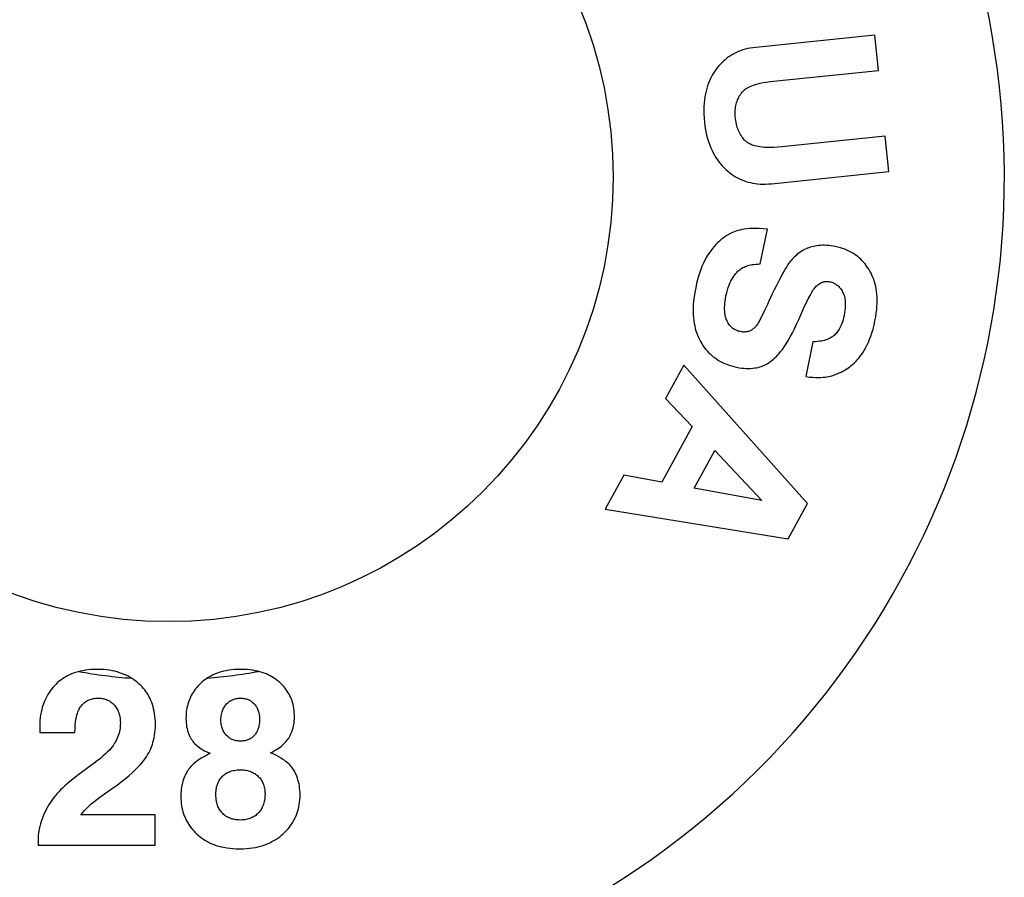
# Model space of a CAD drawing. Header units: inches. Extents: x 0 to 286, y 0 to 185.
# Tile 44 of 72: x 109.3 to 110.96, y 136.26 to 137.71. Entities that reach past the tile are written whole.
import ezdxf

# ---------------------------------------------------------------- set-up
doc = ezdxf.new("R2010")
doc.units = ezdxf.units.IN
doc.header["$LTSCALE"] = 15.75
doc.header["$MEASUREMENT"] = 0
doc.linetypes.add('HIDDEN', pattern=[0.2, 0.1, -0.1])
doc.layers.get('0').update_dxf_attribs({"linetype": 'CONTINUOUS'})
doc.layers.add('DEFAULT_2', color=8, linetype='HIDDEN')

msp = doc.modelspace()

# ---------------------------------------------------------------- linework, layer by layer
at = {"color": 7, "linetype": 'Continuous'}
for p, q in [((110.742, 137.6821), (110.5411, 137.6613)), ((110.7482, 137.6223), (110.742, 137.6821)), ((110.5658, 137.6035), (110.7482, 137.6223)), ((110.7596, 137.5114), (110.5854, 137.4934)), ((110.7658, 137.4517), (110.7596, 137.5114)), ((110.5677, 137.4312), (110.7658, 137.4517)), ((110.5486, 137.2958), (110.5608, 137.3546)), ((110.5633, 137.2328), (110.5608, 137.2274)), ((110.5555, 137.2163), (110.5498, 137.2046)), ((110.5608, 137.2274), (110.5555, 137.2163)), ((110.6377, 137.1645), (110.6255, 137.1057)), ((110.4198, 137.125), (110.3892, 137.0691)), ((110.6284, 136.8919), (110.4198, 137.125)), ((110.3892, 137.0691), (110.4339, 137.0214)), ((110.4339, 137.0214), (110.3827, 136.9278)), ((110.4373, 136.9174), (110.472, 136.981)), ((110.472, 136.981), (110.5513, 136.8968)), ((110.3185, 136.9397), (110.287, 136.882)), ((110.3827, 136.9278), (110.3185, 136.9397)), ((110.5513, 136.8968), (110.4373, 136.9174)), ((110.287, 136.882), (110.5958, 136.8323)), ((110.5958, 136.8323), (110.6284, 136.8919)), ((109.3336, 136.5051), (109.3926, 136.5051)), ((109.4348, 136.3961), (109.4562, 136.4112)), ((109.5279, 136.3664), (109.4024, 136.3664)), ((109.5279, 136.3154), (109.5279, 136.3664)), ((109.3305, 136.325), (109.3305, 136.3154)), ((109.3305, 136.3154), (109.5279, 136.3154))]:
    msp.add_line(p, q, dxfattribs=at)
for points in [[(110.5411, 137.6613), (110.5364, 137.6607), (110.5319, 137.6599), (110.5275, 137.6591), (110.5234, 137.658), (110.5195, 137.6569), (110.5157, 137.6556), (110.512, 137.6541), (110.5085, 137.6526), (110.5051, 137.6509), (110.5018, 137.6491), (110.4986, 137.6472), (110.4955, 137.6451), (110.4925, 137.6429), (110.4895, 137.6405), (110.4866, 137.638), (110.4838, 137.6354), (110.4811, 137.6325), (110.4784, 137.6295), (110.4758, 137.6263), (110.4732, 137.6229)], [(110.4732, 137.6229), (110.4709, 137.6194), (110.4687, 137.6159), (110.4666, 137.6123), (110.4647, 137.6085), (110.463, 137.6047), (110.4613, 137.6006), (110.4598, 137.5965), (110.4585, 137.5921), (110.4573, 137.5876), (110.4562, 137.5829), (110.4553, 137.5779), (110.4546, 137.5727), (110.454, 137.5673), (110.4537, 137.5615), (110.4535, 137.5554), (110.4536, 137.5489), (110.454, 137.5421), (110.4546, 137.5348)], [(110.516, 137.5829), (110.5169, 137.5842), (110.518, 137.5855), (110.5192, 137.5867), (110.5205, 137.588), (110.5219, 137.5892), (110.5235, 137.5905), (110.5252, 137.5917), (110.5272, 137.5929), (110.5293, 137.5941), (110.5317, 137.5953), (110.5344, 137.5964), (110.5374, 137.5976), (110.5408, 137.5987), (110.5446, 137.5998), (110.5489, 137.6008), (110.5538, 137.6018), (110.5595, 137.6027), (110.5658, 137.6035)], [(110.507, 137.5412), (110.5067, 137.5449), (110.5066, 137.5483), (110.5066, 137.5516), (110.5067, 137.5546), (110.5069, 137.5576), (110.5073, 137.5603), (110.5077, 137.563), (110.5083, 137.5655), (110.5089, 137.5679), (110.5097, 137.5703), (110.5105, 137.5725), (110.5114, 137.5747), (110.5124, 137.5768), (110.5135, 137.5789), (110.5147, 137.5809), (110.516, 137.5829)], [(110.4546, 137.5348), (110.4554, 137.5283), (110.4563, 137.5222), (110.4575, 137.5164), (110.4588, 137.5109), (110.4602, 137.5057), (110.4618, 137.5008), (110.4635, 137.496), (110.4654, 137.4916), (110.4674, 137.4872), (110.4695, 137.4831), (110.4717, 137.4792), (110.474, 137.4754), (110.4765, 137.4718), (110.4791, 137.4683), (110.4818, 137.4649), (110.4846, 137.4616), (110.4876, 137.4585), (110.4908, 137.4554)], [(110.5241, 137.5032), (110.5224, 137.5049), (110.5208, 137.5067), (110.5193, 137.5085), (110.5178, 137.5104), (110.5165, 137.5124), (110.5153, 137.5145), (110.5141, 137.5166), (110.513, 137.5188), (110.5119, 137.5211), (110.511, 137.5236), (110.5101, 137.5261), (110.5093, 137.5288), (110.5086, 137.5317), (110.508, 137.5347), (110.5075, 137.5379), (110.507, 137.5412)], [(110.5854, 137.4934), (110.5783, 137.4928), (110.5717, 137.4924), (110.5659, 137.4922), (110.5606, 137.4923), (110.556, 137.4925), (110.5519, 137.4928), (110.5483, 137.4932), (110.5451, 137.4938), (110.5422, 137.4943), (110.5396, 137.495), (110.5373, 137.4957), (110.5352, 137.4964), (110.5333, 137.4972), (110.5316, 137.498), (110.53, 137.4988), (110.5286, 137.4996), (110.5273, 137.5005), (110.5261, 137.5013), (110.525, 137.5022), (110.5241, 137.5032)], [(110.4908, 137.4554), (110.494, 137.4526), (110.4972, 137.4499), (110.5005, 137.4475), (110.5038, 137.4452), (110.5072, 137.4431), (110.5105, 137.4412), (110.514, 137.4395), (110.5175, 137.4379), (110.521, 137.4365), (110.5247, 137.4352), (110.5284, 137.4341), (110.5322, 137.4331), (110.5362, 137.4323), (110.5402, 137.4316), (110.5444, 137.4311), (110.5487, 137.4307), (110.5532, 137.4306), (110.5578, 137.4306), (110.5627, 137.4308), (110.5677, 137.4312)], [(110.4996, 137.3478), (110.4961, 137.3459), (110.4926, 137.3438), (110.4893, 137.3417), (110.486, 137.3394), (110.4829, 137.3369), (110.4798, 137.3342), (110.4768, 137.3314), (110.4738, 137.3284), (110.4709, 137.3252), (110.468, 137.3218), (110.4652, 137.3182), (110.4625, 137.3143)], [(110.5608, 137.3546), (110.5536, 137.3553), (110.547, 137.3557), (110.541, 137.3558), (110.5355, 137.3557), (110.5305, 137.3555), (110.5259, 137.3551), (110.5216, 137.3545), (110.5177, 137.3538), (110.5141, 137.353), (110.5108, 137.3521), (110.5077, 137.3511), (110.5048, 137.3501), (110.5021, 137.349), (110.4996, 137.3478)], [(110.4625, 137.3143), (110.4604, 137.3111), (110.4584, 137.3077), (110.4564, 137.304), (110.4544, 137.3001), (110.4524, 137.2959), (110.4505, 137.2914), (110.4486, 137.2865), (110.4467, 137.2812), (110.4449, 137.2755), (110.4432, 137.2693), (110.4415, 137.2626), (110.4399, 137.2554)], [(110.6261, 137.3214), (110.6237, 137.3203), (110.6213, 137.319), (110.6188, 137.3176), (110.6163, 137.316), (110.6138, 137.3141), (110.6112, 137.3121), (110.6086, 137.3098), (110.6059, 137.3072), (110.6031, 137.3043), (110.6002, 137.3011)], [(110.6472, 137.3268), (110.6442, 137.3265), (110.6413, 137.326), (110.6385, 137.3255), (110.6359, 137.3248), (110.6333, 137.3241), (110.6309, 137.3233), (110.6284, 137.3224), (110.6261, 137.3214)], [(110.6753, 137.3253), (110.6717, 137.326), (110.6681, 137.3265), (110.6645, 137.3269), (110.661, 137.3272), (110.6574, 137.3273), (110.654, 137.3273), (110.6506, 137.3271), (110.6472, 137.3268)], [(110.7339, 137.2835), (110.7319, 137.2869), (110.7299, 137.2901), (110.7277, 137.2932), (110.7255, 137.296), (110.7232, 137.2988), (110.7208, 137.3013), (110.7184, 137.3038), (110.7159, 137.3061), (110.7132, 137.3083), (110.7105, 137.3103), (110.7077, 137.3123), (110.7047, 137.3142), (110.7016, 137.3159), (110.6984, 137.3176), (110.695, 137.3191), (110.6915, 137.3206), (110.6878, 137.3219), (110.6839, 137.3232), (110.6797, 137.3243), (110.6753, 137.3253)], [(110.5092, 137.2817), (110.5105, 137.283), (110.5118, 137.2843), (110.5132, 137.2855), (110.5147, 137.2866), (110.5162, 137.2877), (110.5178, 137.2887), (110.5196, 137.2897), (110.5214, 137.2906), (110.5234, 137.2914), (110.5254, 137.2922), (110.5276, 137.293), (110.53, 137.2936), (110.5326, 137.2942), (110.5353, 137.2947), (110.5382, 137.2952), (110.5414, 137.2955), (110.5449, 137.2957), (110.5486, 137.2958)], [(110.6002, 137.3011), (110.5987, 137.2993), (110.5971, 137.2972), (110.5954, 137.2947), (110.5934, 137.2917), (110.5912, 137.2881), (110.5889, 137.2842), (110.5864, 137.2797), (110.5838, 137.2749), (110.5811, 137.2698), (110.5783, 137.2642), (110.5754, 137.2582), (110.5723, 137.2519), (110.5691, 137.2452), (110.5633, 137.2328)], [(110.491, 137.2419), (110.4922, 137.247), (110.4934, 137.2517), (110.4948, 137.2559), (110.4962, 137.2598), (110.4976, 137.2634), (110.4992, 137.2666), (110.5007, 137.2697), (110.5023, 137.2724), (110.504, 137.275), (110.5057, 137.2774), (110.5074, 137.2797), (110.5092, 137.2817)], [(110.7423, 137.1996), (110.7436, 137.2064), (110.7446, 137.2128), (110.7453, 137.2189), (110.7457, 137.2247), (110.746, 137.2301), (110.746, 137.2353), (110.7458, 137.2403), (110.7455, 137.245), (110.745, 137.2495), (110.7443, 137.2538), (110.7435, 137.258), (110.7425, 137.262), (110.7414, 137.2659), (110.7402, 137.2696), (110.7388, 137.2732), (110.7373, 137.2768), (110.7357, 137.2802), (110.7339, 137.2835)], [(110.6357, 137.2481), (110.637, 137.2501), (110.6382, 137.252), (110.6395, 137.2537), (110.6408, 137.2553), (110.6421, 137.2568), (110.6434, 137.2581), (110.6448, 137.2594), (110.6462, 137.2606), (110.6476, 137.2617), (110.6491, 137.2627), (110.6507, 137.2636), (110.6523, 137.2645)], [(110.6523, 137.2645), (110.6532, 137.2649), (110.6541, 137.2653), (110.6551, 137.2657), (110.6561, 137.2659), (110.6572, 137.2662), (110.6583, 137.2663), (110.6594, 137.2664), (110.6606, 137.2665), (110.6618, 137.2664), (110.6632, 137.2663), (110.6646, 137.2662), (110.6661, 137.2659)], [(110.6661, 137.2659), (110.6678, 137.2655), (110.6695, 137.265), (110.6711, 137.2644), (110.6726, 137.2638), (110.6741, 137.263), (110.6756, 137.2622), (110.6769, 137.2613), (110.6783, 137.2603), (110.6796, 137.2593), (110.6809, 137.2581), (110.6821, 137.2568), (110.6833, 137.2554), (110.6845, 137.2539), (110.6856, 137.2523), (110.6868, 137.2505), (110.6878, 137.2485)], [(110.4399, 137.2554), (110.4384, 137.2476), (110.4372, 137.2403), (110.4364, 137.2335), (110.4359, 137.2271), (110.4356, 137.2211), (110.4356, 137.2154), (110.4358, 137.2101), (110.4361, 137.205), (110.4366, 137.2002), (110.4373, 137.1956), (110.4382, 137.1913), (110.4392, 137.1871), (110.4403, 137.1831), (110.4416, 137.1793), (110.443, 137.1756), (110.4445, 137.172), (110.4461, 137.1685), (110.4479, 137.1652)], [(110.6206, 137.2177), (110.6237, 137.2246), (110.6268, 137.231), (110.6298, 137.2371), (110.6328, 137.2428), (110.6357, 137.2481)], [(110.6878, 137.2485), (110.6886, 137.2468), (110.6894, 137.245), (110.6901, 137.2431), (110.6907, 137.241), (110.6912, 137.2388), (110.6916, 137.2365), (110.692, 137.2339), (110.6922, 137.2312), (110.6923, 137.2282), (110.6923, 137.2249), (110.6921, 137.2214), (110.6917, 137.2176), (110.6911, 137.2133), (110.6902, 137.2088)], [(110.4922, 137.201), (110.4915, 137.2029), (110.4909, 137.2048), (110.4903, 137.2069), (110.4898, 137.209), (110.4894, 137.2113), (110.489, 137.2138), (110.4888, 137.2164), (110.4887, 137.2192), (110.4887, 137.2222), (110.4888, 137.2255), (110.489, 137.2291), (110.4895, 137.233), (110.4902, 137.2372), (110.491, 137.2419)], [(110.5735, 137.1372), (110.5757, 137.1393), (110.578, 137.1418), (110.5805, 137.1446), (110.5832, 137.1479), (110.5861, 137.1517), (110.5891, 137.156), (110.5924, 137.1609), (110.5958, 137.1665), (110.5994, 137.1728), (110.603, 137.1795), (110.6066, 137.1866), (110.6102, 137.1941), (110.6138, 137.2021), (110.6206, 137.2177)], [(110.5149, 137.1818), (110.513, 137.1822), (110.5112, 137.1827), (110.5096, 137.1833), (110.508, 137.184), (110.5065, 137.1847), (110.5051, 137.1854), (110.5038, 137.1863), (110.5025, 137.1872), (110.5013, 137.1881), (110.5001, 137.1892), (110.499, 137.1903), (110.4979, 137.1915), (110.4968, 137.1928), (110.4958, 137.1942), (110.4949, 137.1957), (110.4939, 137.1973), (110.4931, 137.1991), (110.4922, 137.201)], [(110.5498, 137.2046), (110.5483, 137.2016), (110.5468, 137.1989), (110.5454, 137.1965), (110.5441, 137.1945), (110.5428, 137.1927), (110.5416, 137.1911), (110.5405, 137.1898), (110.5395, 137.1886), (110.5385, 137.1876), (110.5376, 137.1867)], [(110.6902, 137.2088), (110.6894, 137.205), (110.6884, 137.2016), (110.6875, 137.1984), (110.6864, 137.1955), (110.6853, 137.1928), (110.6842, 137.1903), (110.683, 137.188), (110.6818, 137.1859), (110.6806, 137.1839), (110.6793, 137.182), (110.678, 137.1803), (110.6766, 137.1787), (110.6752, 137.1772), (110.6738, 137.1758)], [(110.7018, 137.1238), (110.7045, 137.1262), (110.7073, 137.1287), (110.7099, 137.1313), (110.7125, 137.1341), (110.715, 137.1371), (110.7175, 137.1402), (110.72, 137.1436), (110.7223, 137.1471), (110.7246, 137.1509), (110.7269, 137.155), (110.7291, 137.1593), (110.7312, 137.1639), (110.7333, 137.1689), (110.7353, 137.1742), (110.7372, 137.1798), (110.739, 137.1859), (110.7407, 137.1925), (110.7423, 137.1996)], [(110.5376, 137.1867), (110.5365, 137.1858), (110.5353, 137.185), (110.5342, 137.1843), (110.533, 137.1836), (110.5318, 137.183), (110.5306, 137.1825), (110.5294, 137.1821), (110.528, 137.1817), (110.5267, 137.1814), (110.5253, 137.1812), (110.5238, 137.1811), (110.5222, 137.181), (110.5206, 137.181), (110.5188, 137.1812), (110.5169, 137.1814), (110.5149, 137.1818)], [(110.4479, 137.1652), (110.45, 137.1617), (110.4522, 137.1583), (110.4544, 137.1551), (110.4567, 137.1522), (110.4591, 137.1493), (110.4616, 137.1466), (110.4642, 137.1441), (110.4668, 137.1417), (110.4696, 137.1394), (110.4725, 137.1372), (110.4754, 137.1352), (110.4785, 137.1332), (110.4817, 137.1314), (110.4851, 137.1297), (110.4886, 137.128), (110.4922, 137.1265), (110.4961, 137.1251), (110.5001, 137.1239), (110.5044, 137.1227), (110.5088, 137.1217)], [(110.6738, 137.1758), (110.6726, 137.1747), (110.6713, 137.1737), (110.6699, 137.1727), (110.6684, 137.1717), (110.6668, 137.1708), (110.6651, 137.1699), (110.6633, 137.1691), (110.6614, 137.1683), (110.6593, 137.1676), (110.657, 137.1669), (110.6545, 137.1663), (110.6517, 137.1658), (110.6487, 137.1653), (110.6454, 137.1649), (110.6417, 137.1646), (110.6377, 137.1645)], [(110.5558, 137.1252), (110.558, 137.1262), (110.5602, 137.1274), (110.5624, 137.1287), (110.5646, 137.1301), (110.5669, 137.1317), (110.5691, 137.1334), (110.5713, 137.1352), (110.5735, 137.1372)], [(110.5088, 137.1217), (110.5134, 137.1208), (110.5177, 137.1202), (110.5218, 137.1198), (110.5257, 137.1196), (110.5293, 137.1195), (110.5328, 137.1196), (110.5361, 137.1199), (110.5392, 137.1203), (110.5422, 137.1208), (110.5452, 137.1214), (110.548, 137.1222), (110.5507, 137.1231), (110.5533, 137.124), (110.5558, 137.1252)], [(110.6715, 137.1078), (110.6752, 137.1091), (110.6787, 137.1104), (110.6821, 137.1119), (110.6853, 137.1134), (110.6883, 137.1149), (110.6912, 137.1166), (110.694, 137.1183), (110.6967, 137.1201), (110.6993, 137.1219), (110.7018, 137.1238)], [(110.6255, 137.1057), (110.6317, 137.105), (110.6373, 137.1046), (110.6424, 137.1043), (110.6469, 137.1043), (110.6511, 137.1044), (110.6548, 137.1046), (110.6582, 137.105), (110.6614, 137.1054), (110.6642, 137.1059), (110.6668, 137.1065), (110.6693, 137.1071), (110.6715, 137.1078)], [(109.4303, 136.6118), (109.4248, 136.6117), (109.4197, 136.6114), (109.4148, 136.6109), (109.4102, 136.6103), (109.4058, 136.6096), (109.4016, 136.6087), (109.3977, 136.6077), (109.3939, 136.6066), (109.3903, 136.6054), (109.3869, 136.604), (109.3835, 136.6026), (109.3804, 136.601), (109.3773, 136.5994), (109.3744, 136.5976), (109.3715, 136.5958), (109.3688, 136.5938), (109.3661, 136.5917), (109.3635, 136.5895), (109.361, 136.5871), (109.3586, 136.5847)], [(109.5013, 136.587), (109.4984, 136.5895), (109.4954, 136.5919), (109.4923, 136.5942), (109.4892, 136.5963), (109.486, 136.5982), (109.4826, 136.6001), (109.4792, 136.6018), (109.4756, 136.6034), (109.4719, 136.6049), (109.468, 136.6062), (109.464, 136.6074), (109.4599, 136.6085), (109.4555, 136.6095), (109.4509, 136.6103), (109.4462, 136.6109), (109.4412, 136.6114), (109.4359, 136.6117), (109.4303, 136.6118)], [(109.6729, 136.6118), (109.6672, 136.6117), (109.6618, 136.6114), (109.6568, 136.6109), (109.6521, 136.6102), (109.6476, 136.6095), (109.6434, 136.6085), (109.6393, 136.6075), (109.6355, 136.6063), (109.6318, 136.605), (109.6283, 136.6036), (109.625, 136.6021), (109.6218, 136.6004), (109.6187, 136.5987), (109.6157, 136.5968), (109.6128, 136.5948), (109.6101, 136.5928), (109.6074, 136.5905), (109.6048, 136.5882)], [(109.7386, 136.5894), (109.7361, 136.5916), (109.7335, 136.5937), (109.7307, 136.5957), (109.7279, 136.5976), (109.725, 136.5993), (109.722, 136.601), (109.7188, 136.6026), (109.7156, 136.604), (109.7122, 136.6054), (109.7086, 136.6066), (109.7049, 136.6077), (109.701, 136.6087), (109.6969, 136.6096), (109.6926, 136.6103), (109.688, 136.6109), (109.6833, 136.6114), (109.6782, 136.6117), (109.6729, 136.6118)], [(109.3586, 136.5847), (109.356, 136.5818), (109.3535, 136.5788), (109.3512, 136.5758), (109.349, 136.5726), (109.347, 136.5694), (109.3451, 136.5661), (109.3434, 136.5627), (109.3418, 136.5592), (109.3403, 136.5556), (109.3389, 136.5518), (109.3377, 136.5479), (109.3366, 136.5438), (109.3357, 136.5396), (109.3349, 136.5352), (109.3342, 136.5306), (109.3337, 136.5257), (109.3335, 136.5206), (109.3333, 136.5152)], [(109.5285, 136.5187), (109.5284, 136.5237), (109.5281, 136.5285), (109.5277, 136.533), (109.5271, 136.5374), (109.5264, 136.5415), (109.5255, 136.5454), (109.5245, 136.5491), (109.5234, 136.5527), (109.5222, 136.5561), (109.5209, 136.5594), (109.5194, 136.5626), (109.5179, 136.5657), (109.5162, 136.5686), (109.5145, 136.5715), (109.5126, 136.5743), (109.5106, 136.577), (109.5085, 136.5796), (109.5062, 136.5821), (109.5038, 136.5846), (109.5013, 136.587)], [(109.6048, 136.5882), (109.6023, 136.5857), (109.6, 136.5833), (109.5978, 136.5808), (109.5958, 136.5782), (109.5939, 136.5756), (109.5921, 136.573), (109.5905, 136.5704), (109.589, 136.5677), (109.5876, 136.5649), (109.5864, 136.5621), (109.5852, 136.5593), (109.5842, 136.5563), (109.5832, 136.5533), (109.5824, 136.5502), (109.5817, 136.547), (109.5811, 136.5436), (109.5806, 136.5402), (109.5803, 136.5366), (109.5801, 136.5329), (109.58, 136.5291)], [(109.7631, 136.5315), (109.763, 136.5354), (109.7628, 136.5391), (109.7624, 136.5427), (109.762, 136.5461), (109.7614, 136.5495), (109.7606, 136.5526), (109.7598, 136.5557), (109.7589, 136.5587), (109.7578, 136.5616), (109.7567, 136.5644), (109.7554, 136.5672), (109.7541, 136.5698), (109.7526, 136.5724), (109.751, 136.575), (109.7493, 136.5775), (109.7474, 136.5799), (109.7454, 136.5824), (109.7433, 136.5847), (109.7411, 136.5871), (109.7386, 136.5894)], [(109.3926, 136.5051), (109.3929, 136.5116), (109.3933, 136.5175), (109.3938, 136.5226), (109.3945, 136.527), (109.3953, 136.5309), (109.3961, 136.5343), (109.3969, 136.5373), (109.3978, 136.5399), (109.3987, 136.5422), (109.3997, 136.5443), (109.4006, 136.5461), (109.4016, 136.5478), (109.4026, 136.5492), (109.4036, 136.5505)], [(109.4036, 136.5505), (109.4047, 136.5519), (109.4059, 136.5532), (109.4072, 136.5544), (109.4084, 136.5555), (109.4097, 136.5566), (109.411, 136.5575), (109.4124, 136.5584), (109.4138, 136.5592), (109.4153, 136.5599), (109.4168, 136.5606), (109.4183, 136.5612), (109.42, 136.5617), (109.4217, 136.5622), (109.4235, 136.5626), (109.4254, 136.5629), (109.4274, 136.5631), (109.4295, 136.5632), (109.4317, 136.5633)], [(109.4317, 136.5633), (109.4341, 136.5632), (109.4364, 136.5631), (109.4385, 136.5628), (109.4405, 136.5624), (109.4424, 136.562), (109.4442, 136.5614), (109.446, 136.5608), (109.4477, 136.5601), (109.4493, 136.5593), (109.4508, 136.5585), (109.4523, 136.5575), (109.4538, 136.5565), (109.4552, 136.5554), (109.4565, 136.5542), (109.4579, 136.5529), (109.4592, 136.5514)], [(109.4592, 136.5514), (109.4605, 136.5498), (109.4617, 136.5481), (109.4629, 136.5464), (109.4639, 136.5445), (109.4649, 136.5427), (109.4658, 136.5407), (109.4666, 136.5386), (109.4673, 136.5365), (109.4679, 136.5343), (109.4684, 136.5319), (109.4688, 136.5294), (109.4691, 136.5268), (109.4693, 136.524), (109.4694, 136.5211)], [(109.6391, 136.526), (109.6391, 136.5287), (109.6393, 136.5313), (109.6396, 136.5336), (109.6399, 136.5358), (109.6404, 136.5379), (109.6409, 136.5399), (109.6416, 136.5418), (109.6422, 136.5435), (109.643, 136.5452), (109.6438, 136.5469), (109.6448, 136.5484), (109.6457, 136.5499), (109.6468, 136.5514), (109.648, 136.5528)], [(109.648, 136.5528), (109.6491, 136.5541), (109.6504, 136.5553), (109.6516, 136.5564), (109.6529, 136.5574), (109.6542, 136.5583), (109.6555, 136.5591), (109.6569, 136.5599), (109.6583, 136.5605), (109.6597, 136.5612), (109.6613, 136.5617), (109.6629, 136.5622), (109.6645, 136.5626), (109.6662, 136.5629), (109.6681, 136.5631), (109.67, 136.5632), (109.672, 136.5633)], [(109.672, 136.5633), (109.6739, 136.5633), (109.6757, 136.5631), (109.6773, 136.5629), (109.679, 136.5627), (109.6805, 136.5623), (109.682, 136.5619), (109.6834, 136.5614), (109.6848, 136.5609), (109.6862, 136.5603), (109.6875, 136.5596), (109.6888, 136.5588), (109.69, 136.558), (109.6913, 136.5571), (109.6925, 136.5561), (109.6937, 136.555), (109.695, 136.5538)], [(109.695, 136.5538), (109.6959, 136.5528), (109.6968, 136.5517), (109.6977, 136.5505), (109.6985, 136.5493), (109.6993, 136.548), (109.7, 136.5466), (109.7007, 136.5452), (109.7013, 136.5437), (109.7019, 136.542), (109.7024, 136.5403), (109.7029, 136.5385), (109.7033, 136.5365), (109.7036, 136.5345), (109.7038, 136.5322), (109.704, 136.5298), (109.704, 136.5273)], [(109.3333, 136.5152), (109.3333, 136.5138), (109.3334, 136.5123), (109.3334, 136.5106), (109.3334, 136.5089), (109.3335, 136.507), (109.3336, 136.5051)], [(109.4694, 136.5211), (109.4693, 136.5182), (109.4691, 136.5153), (109.4688, 136.5125), (109.4684, 136.5096), (109.4678, 136.5069), (109.4671, 136.5041), (109.4663, 136.5013), (109.4653, 136.4986), (109.4642, 136.4958), (109.4629, 136.493), (109.4614, 136.4902), (109.4598, 136.4873)], [(109.5134, 136.4643), (109.5154, 136.4676), (109.5172, 136.4709), (109.5189, 136.4743), (109.5205, 136.4777), (109.5219, 136.4813), (109.5233, 136.4849), (109.5244, 136.4886), (109.5254, 136.4925), (109.5263, 136.4965), (109.5271, 136.5006), (109.5277, 136.5049), (109.5281, 136.5093), (109.5284, 136.5139), (109.5285, 136.5187)], [(109.58, 136.5291), (109.5801, 136.5252), (109.5803, 136.5215), (109.5807, 136.5181), (109.5812, 136.5148), (109.5818, 136.5118), (109.5825, 136.5089), (109.5834, 136.5061), (109.5843, 136.5035), (109.5853, 136.501), (109.5864, 136.4987), (109.5876, 136.4964), (109.5889, 136.4942), (109.5903, 136.4921), (109.5918, 136.4901), (109.5934, 136.4881), (109.5951, 136.4862), (109.597, 136.4844), (109.5989, 136.4826), (109.601, 136.4809), (109.6033, 136.4792), (109.6057, 136.4776), (109.6083, 136.476), (109.6111, 136.4745), (109.6141, 136.473), (109.6174, 136.4716), (109.6209, 136.4702)], [(109.648, 136.5008), (109.6468, 136.5022), (109.6457, 136.5036), (109.6447, 136.5051), (109.6438, 136.5066), (109.6429, 136.5081), (109.6422, 136.5098), (109.6415, 136.5114), (109.6409, 136.5132), (109.6404, 136.515), (109.6399, 136.517), (109.6395, 136.519), (109.6393, 136.5212), (109.6391, 136.5235), (109.6391, 136.526)], [(109.704, 136.5273), (109.7039, 136.5244), (109.7038, 136.5217), (109.7035, 136.5192), (109.7031, 136.5169), (109.7027, 136.5148), (109.7021, 136.5129), (109.7015, 136.511), (109.7009, 136.5093), (109.7001, 136.5077), (109.6993, 136.5061), (109.6985, 136.5046), (109.6975, 136.5032), (109.6965, 136.5019), (109.6955, 136.5006)], [(109.7228, 136.4712), (109.7263, 136.4729), (109.7296, 136.4747), (109.7326, 136.4764), (109.7354, 136.4782), (109.738, 136.4801), (109.7405, 136.4819), (109.7427, 136.4838), (109.7448, 136.4858), (109.7468, 136.4877), (109.7486, 136.4897), (109.7503, 136.4918), (109.7519, 136.4939), (109.7534, 136.496), (109.7547, 136.4982), (109.756, 136.5005), (109.7571, 136.5028), (109.7582, 136.5052), (109.7592, 136.5077), (109.76, 136.5102), (109.7608, 136.5129), (109.7615, 136.5157), (109.762, 136.5186), (109.7625, 136.5216), (109.7628, 136.5247), (109.763, 136.528), (109.7631, 136.5315)], [(109.672, 136.4908), (109.6699, 136.4908), (109.668, 136.491), (109.6661, 136.4912), (109.6644, 136.4915), (109.6627, 136.4919), (109.6611, 136.4923), (109.6596, 136.4929), (109.6582, 136.4934), (109.6568, 136.4941), (109.6554, 136.4948), (109.6541, 136.4956), (109.6528, 136.4965), (109.6516, 136.4974), (109.6504, 136.4984), (109.6492, 136.4996), (109.648, 136.5008)], [(109.6955, 136.5006), (109.6944, 136.4994), (109.6933, 136.4984), (109.6922, 136.4974), (109.691, 136.4965), (109.6898, 136.4956), (109.6885, 136.4948), (109.6872, 136.4941), (109.6858, 136.4935), (109.6844, 136.4929), (109.6829, 136.4924), (109.6813, 136.4919), (109.6797, 136.4915), (109.6779, 136.4912), (109.6761, 136.491), (109.6741, 136.4908), (109.672, 136.4908)], [(109.4598, 136.4873), (109.4586, 136.4854), (109.4572, 136.4833), (109.4554, 136.481), (109.4533, 136.4785), (109.4508, 136.4757), (109.4479, 136.4727), (109.4444, 136.4693), (109.4403, 136.4657), (109.4357, 136.4617), (109.4305, 136.4575), (109.4249, 136.4533), (109.4189, 136.4489)], [(109.6209, 136.4702), (109.6152, 136.4673), (109.6101, 136.4645), (109.6057, 136.4618), (109.6018, 136.4592), (109.5985, 136.4568), (109.5955, 136.4545), (109.5928, 136.4522), (109.5905, 136.45), (109.5884, 136.4479), (109.5866, 136.4459), (109.585, 136.4439), (109.5836, 136.442), (109.5823, 136.4401), (109.5813, 136.4382)], [(109.7629, 136.4403), (109.762, 136.4419), (109.7609, 136.4436), (109.7597, 136.4453), (109.7584, 136.447), (109.757, 136.4487), (109.7553, 136.4505), (109.7535, 136.4523), (109.7514, 136.4541), (109.7492, 136.456), (109.7466, 136.458), (109.7437, 136.46), (109.7405, 136.4621), (109.7368, 136.4642), (109.7327, 136.4665), (109.728, 136.4688), (109.7228, 136.4712)], [(109.4189, 136.4489), (109.4122, 136.444), (109.4059, 136.4394), (109.4, 136.4349), (109.3944, 136.4306), (109.3892, 136.4265), (109.3843, 136.4225), (109.3798, 136.4187), (109.3756, 136.4151), (109.3718, 136.4116), (109.3684, 136.4083), (109.3654, 136.4053), (109.3628, 136.4025)], [(109.4562, 136.4112), (109.4637, 136.4165), (109.4708, 136.4219), (109.4774, 136.4271), (109.4837, 136.4323), (109.4894, 136.4374), (109.4946, 136.4422), (109.499, 136.4466), (109.5028, 136.4508), (109.5061, 136.4545), (109.5089, 136.458), (109.5113, 136.4613), (109.5134, 136.4643)], [(109.5813, 136.4382), (109.5797, 136.4353), (109.5783, 136.4324), (109.5771, 136.4294), (109.5759, 136.4264), (109.5749, 136.4233), (109.574, 136.42), (109.5733, 136.4167), (109.5726, 136.4133), (109.5721, 136.4098), (109.5717, 136.4061), (109.5715, 136.4022), (109.5714, 136.3981)], [(109.6415, 136.4315), (109.6428, 136.4327), (109.6442, 136.4338), (109.6456, 136.4349), (109.647, 136.4359), (109.6485, 136.4368), (109.6501, 136.4376), (109.6518, 136.4384), (109.6535, 136.4392), (109.6554, 136.4399), (109.6574, 136.4405), (109.6594, 136.441), (109.6616, 136.4414), (109.664, 136.4418), (109.6665, 136.4421), (109.6692, 136.4423), (109.672, 136.4423)], [(109.672, 136.4423), (109.6746, 136.4423), (109.6771, 136.4421), (109.6794, 136.4418), (109.6816, 136.4415), (109.6837, 136.4411), (109.6857, 136.4406), (109.6876, 136.44), (109.6894, 136.4393), (109.6911, 136.4386), (109.6928, 136.4378), (109.6945, 136.4369), (109.696, 136.4359), (109.6976, 136.4349), (109.6991, 136.4338), (109.7005, 136.4326), (109.7019, 136.4313)], [(109.7725, 136.4), (109.7724, 136.4039), (109.7722, 136.4078), (109.7718, 136.4115), (109.7713, 136.4151), (109.7707, 136.4185), (109.7699, 136.4219), (109.769, 136.4251), (109.768, 136.4283), (109.7669, 136.4314), (109.7657, 136.4344), (109.7644, 136.4374), (109.7629, 136.4403)], [(109.6305, 136.4016), (109.6306, 136.4043), (109.6307, 136.4069), (109.631, 136.4094), (109.6314, 136.4116), (109.6318, 136.4138), (109.6324, 136.4158), (109.633, 136.4177), (109.6336, 136.4195), (109.6344, 136.4212), (109.6352, 136.4229), (109.6361, 136.4245), (109.637, 136.426), (109.638, 136.4274), (109.6391, 136.4288), (109.6403, 136.4302), (109.6415, 136.4315)], [(109.7019, 136.4313), (109.7032, 136.43), (109.7044, 136.4286), (109.7056, 136.4272), (109.7066, 136.4257), (109.7076, 136.4242), (109.7085, 136.4226), (109.7094, 136.4209), (109.7102, 136.4191), (109.7109, 136.4173), (109.7115, 136.4153), (109.712, 136.4133), (109.7125, 136.4111), (109.7129, 136.4089), (109.7132, 136.4065), (109.7133, 136.4039), (109.7134, 136.4012)], [(109.3628, 136.4025), (109.3599, 136.399), (109.357, 136.3954), (109.3543, 136.3918), (109.3518, 136.3881), (109.3493, 136.3844), (109.347, 136.3805), (109.3448, 136.3766), (109.3428, 136.3726), (109.3408, 136.3685), (109.3391, 136.3643)], [(109.6421, 136.3684), (109.6409, 136.3696), (109.6397, 136.3709), (109.6386, 136.3723), (109.6376, 136.3737), (109.6366, 136.3753), (109.6357, 136.3769), (109.6348, 136.3786), (109.634, 136.3805), (109.6333, 136.3825), (109.6326, 136.3846), (109.632, 136.3869), (109.6315, 136.3893), (109.6311, 136.392), (109.6308, 136.3949), (109.6306, 136.3981), (109.6305, 136.4016)], [(109.7134, 136.4012), (109.7133, 136.3984), (109.7132, 136.3957), (109.7129, 136.3932), (109.7125, 136.3908), (109.7121, 136.3886), (109.7115, 136.3865), (109.7109, 136.3844), (109.7102, 136.3825), (109.7094, 136.3806), (109.7086, 136.3788), (109.7077, 136.3771), (109.7067, 136.3755), (109.7056, 136.3739), (109.7045, 136.3723), (109.7033, 136.3709), (109.702, 136.3694)], [(109.7442, 136.3345), (109.747, 136.3372), (109.7497, 136.3399), (109.7522, 136.3427), (109.7545, 136.3455), (109.7566, 136.3483), (109.7586, 136.3512), (109.7605, 136.3541), (109.7622, 136.3571), (109.7637, 136.3602), (109.7652, 136.3633), (109.7665, 136.3665), (109.7677, 136.3697), (109.7688, 136.3731), (109.7697, 136.3765), (109.7705, 136.3801), (109.7712, 136.3838), (109.7717, 136.3876), (109.7721, 136.3916), (109.7724, 136.3957), (109.7725, 136.4)], [(109.4024, 136.3664), (109.4053, 136.3699), (109.4086, 136.3735), (109.4121, 136.3772), (109.416, 136.3809), (109.4201, 136.3847), (109.4246, 136.3884), (109.4295, 136.3923), (109.4348, 136.3961)], [(109.5714, 136.3981), (109.5715, 136.3938), (109.5718, 136.3897), (109.5721, 136.3857), (109.5727, 136.3819), (109.5733, 136.3782), (109.5741, 136.3747), (109.575, 136.3713), (109.5761, 136.368), (109.5772, 136.3648), (109.5785, 136.3616), (109.5798, 136.3586), (109.5813, 136.3556), (109.583, 136.3527), (109.5847, 136.3499), (109.5866, 136.3471), (109.5886, 136.3444), (109.5908, 136.3417), (109.5931, 136.3391), (109.5956, 136.3365), (109.5983, 136.3339)], [(109.6718, 136.3576), (109.6692, 136.3577), (109.6667, 136.3578), (109.6644, 136.3581), (109.6622, 136.3584), (109.6601, 136.3588), (109.6582, 136.3593), (109.6563, 136.3599), (109.6545, 136.3605), (109.6528, 136.3613), (109.6511, 136.362), (109.6495, 136.3629), (109.648, 136.3638), (109.6465, 136.3648), (109.645, 136.3659), (109.6435, 136.3671), (109.6421, 136.3684)], [(109.702, 136.3694), (109.7006, 136.368), (109.6992, 136.3667), (109.6977, 136.3655), (109.6962, 136.3644), (109.6946, 136.3634), (109.693, 136.3625), (109.6913, 136.3616), (109.6896, 136.3608), (109.6878, 136.3601), (109.6858, 136.3595), (109.6838, 136.359), (109.6817, 136.3585), (109.6795, 136.3581), (109.6771, 136.3578), (109.6746, 136.3577), (109.6718, 136.3576)], [(109.3391, 136.3643), (109.3373, 136.3597), (109.3357, 136.3553), (109.3344, 136.351), (109.3333, 136.3469), (109.3324, 136.3429), (109.3317, 136.3391), (109.3312, 136.3354), (109.3308, 136.3318), (109.3306, 136.3283), (109.3305, 136.325)], [(109.5983, 136.3339), (109.601, 136.3315), (109.6039, 136.3291), (109.6069, 136.3269), (109.61, 136.3248), (109.6131, 136.3229), (109.6164, 136.3211), (109.6199, 136.3193), (109.6235, 136.3177), (109.6272, 136.3162), (109.6311, 136.3149), (109.6352, 136.3136), (109.6395, 136.3125), (109.644, 136.3116), (109.6488, 136.3107), (109.6538, 136.3101), (109.6591, 136.3096), (109.6648, 136.3092), (109.6708, 136.3091)], [(109.6708, 136.3091), (109.6766, 136.3092), (109.6822, 136.3095), (109.6874, 136.31), (109.6924, 136.3107), (109.6971, 136.3115), (109.7016, 136.3125), (109.7059, 136.3136), (109.71, 136.3148), (109.714, 136.3162), (109.7178, 136.3177), (109.7215, 136.3194), (109.725, 136.3211), (109.7285, 136.323), (109.7318, 136.325), (109.735, 136.3272), (109.7381, 136.3295), (109.7412, 136.3319), (109.7442, 136.3345)]]:
    msp.add_lwpolyline(points, dxfattribs=at)
msp.add_circle((109.5505, 137.4423), 0.75, dxfattribs=at)
msp.add_arc((109.5505, 137.4423), 1.41, 299.2655, 240.7345, dxfattribs=at)
at = {"layer": 'DEFAULT_2', "color": 8, "linetype": 'HIDDEN'}
for start, end in [(259.7337, 265.7866), (274.4457, 280.3303)]:
    msp.add_arc((109.5505, 137.4423), 0.8477, start, end, dxfattribs=at)

doc.saveas('drawing.dxf')
